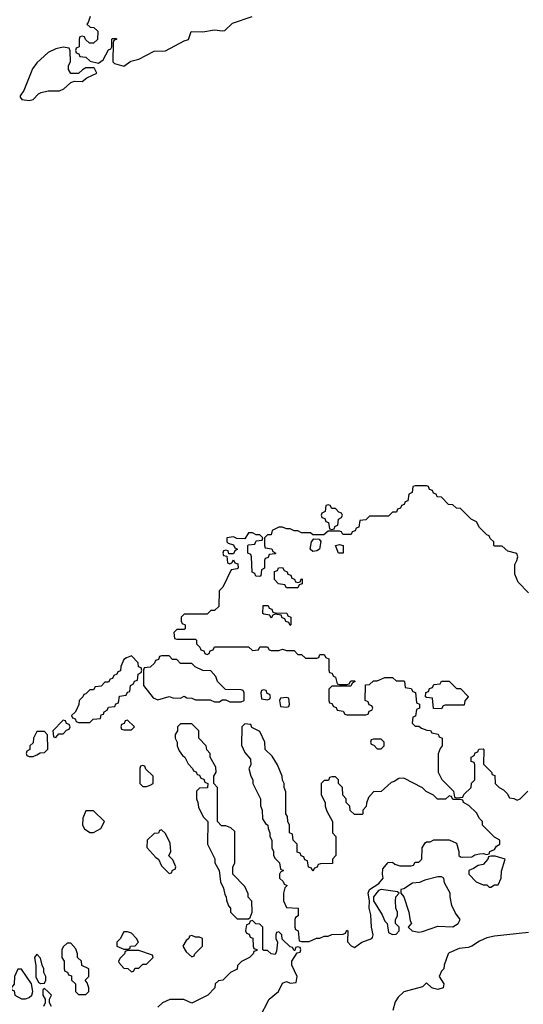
# Model space of a CAD drawing. Header units: inches. Extents: x 2789275 to 2951659, y 860290 to 1033804.
# Tile 56 of 256: x 2811200 to 2813862, y 1016942 to 1022153. Entities that reach past the tile are written whole.
import ezdxf

# ---------------------------------------------------------------- set-up
doc = ezdxf.new("R2010")
doc.units = ezdxf.units.IN
doc.header["$MEASUREMENT"] = 0
doc.layers.add('C8011', color=7, linetype='Continuous')
doc.layers.add('C8012', color=7, linetype='Continuous')

msp = doc.modelspace()

# ---------------------------------------------------------------- linework, layer by layer
at = {"layer": 'C8011', "color": 2, "elevation": 18}
for points in [[(2813890, 1019119), (2813836, 1019176), (2813818, 1019218), (2813818, 1019270), (2813829, 1019290), (2813833.2, 1019310), (2813828.4, 1019328.4), (2813780.4, 1019340.4), (2813750, 1019366), (2813710, 1019366), (2813706, 1019370), (2813706, 1019390), (2813687.3, 1019407.3), (2813682, 1019422), (2813670, 1019426), (2813630, 1019466), (2813614.6, 1019494.6), (2813586, 1019510), (2813530, 1019566), (2813508.4, 1019568.4), (2813490, 1019586), (2813467.3, 1019587.3), (2813430, 1019626), (2813407.3, 1019627.3), (2813402, 1019642), (2813387.3, 1019647.3), (2813382, 1019662), (2813367.3, 1019667.3), (2813362, 1019682), (2813350, 1019686), (2813290, 1019686), (2813278, 1019682), (2813274, 1019650), (2813258, 1019642), (2813252.7, 1019607.3), (2813238, 1019602), (2813232.7, 1019587.3), (2813218, 1019582), (2813212.7, 1019567.3), (2813198, 1019562), (2813192.7, 1019547.3), (2813170, 1019546), (2813150, 1019526), (2813050, 1019526), (2813030, 1019506), (2812998, 1019502), (2812992.7, 1019467.3), (2812978, 1019462), (2812972.7, 1019447.3), (2812958, 1019442), (2812951.6, 1019428.4), (2812908.4, 1019428.4), (2812902, 1019442), (2812890, 1019446), (2812830, 1019446), (2812807.3, 1019427.3), (2812750, 1019426), (2812736.4, 1019436.4), (2812690, 1019438), (2812670, 1019448), (2812650, 1019448), (2812630, 1019458), (2812610, 1019458), (2812590, 1019468), (2812570, 1019468), (2812534, 1019450), (2812530, 1019426), (2812510, 1019426), (2812494, 1019410), (2812494, 1019370), (2812498, 1019358), (2812532.7, 1019352.7), (2812538, 1019338), (2812554, 1019330), (2812550, 1019326), (2812518, 1019322), (2812512.7, 1019307.3), (2812498, 1019302), (2812494, 1019290), (2812494, 1019250), (2812478, 1019242), (2812474, 1019210), (2812470, 1019206), (2812447.3, 1019207.3), (2812442, 1019222), (2812428.4, 1019228.4), (2812426, 1019310), (2812422, 1019322), (2812406, 1019330), (2812406, 1019370), (2812410, 1019374), (2812442, 1019378), (2812450, 1019394), (2812482, 1019398), (2812486, 1019410), (2812470, 1019426), (2812450, 1019426), (2812430, 1019438), (2812410, 1019438), (2812390, 1019406), (2812348, 1019408), (2812330, 1019415.3), (2812294, 1019410), (2812294, 1019390), (2812302, 1019382), (2812330, 1019374), (2812338, 1019358), (2812352, 1019350), (2812338, 1019342), (2812330, 1019326), (2812306, 1019326), (2812302, 1019342), (2812290, 1019346), (2812278, 1019342), (2812274, 1019330), (2812278, 1019318), (2812294, 1019314), (2812298, 1019278), (2812310, 1019274), (2812322, 1019278), (2812330, 1019294), (2812338, 1019278), (2812352.7, 1019272.7), (2812354, 1019250), (2812350, 1019246), (2812318, 1019242), (2812274, 1019150), (2812254, 1019130), (2812252.7, 1019047.3), (2812230, 1019026), (2812210, 1019026), (2812190, 1019006), (2812070, 1019006), (2812054, 1018990), (2812054, 1018970), (2812058, 1018958), (2812074, 1018950), (2812074, 1018930), (2812070, 1018926), (2812030, 1018926), (2812014, 1018910), (2812018, 1018878), (2812030, 1018874), (2812130, 1018874), (2812134, 1018870), (2812134, 1018850), (2812152.7, 1018832.7), (2812158, 1018818), (2812172.7, 1018812.7), (2812178, 1018798), (2812190, 1018794), (2812202, 1018798), (2812207.3, 1018812.7), (2812222, 1018818), (2812230, 1018834), (2812410, 1018834), (2812430, 1018814), (2812462, 1018818), (2812470, 1018834), (2812510, 1018834), (2812518, 1018818), (2812530, 1018814), (2812570, 1018814), (2812590, 1018822), (2812610, 1018814), (2812650, 1018814), (2812670, 1018794), (2812690, 1018794), (2812710, 1018774), (2812770, 1018774), (2812782, 1018778), (2812787.3, 1018792.7), (2812810, 1018794), (2812818, 1018778), (2812834, 1018770), (2812834, 1018710), (2812838, 1018698), (2812850, 1018694), (2812858, 1018678), (2812870, 1018674), (2812878, 1018638), (2812890, 1018634), (2812930, 1018634), (2812942, 1018638), (2812950, 1018654), (2812970, 1018654), (2812974, 1018650), (2812958, 1018642), (2812950, 1018626), (2812850, 1018626), (2812834, 1018610), (2812834, 1018550), (2812838, 1018538), (2812850, 1018534), (2812858, 1018518), (2812872.7, 1018512.7), (2812878, 1018498), (2812910, 1018494), (2812918, 1018478), (2812930, 1018474), (2813030, 1018474), (2813042, 1018478), (2813047.3, 1018492.7), (2813062, 1018498), (2813066, 1018510), (2813062, 1018522), (2813047.3, 1018527.3), (2813042, 1018542), (2813026, 1018550), (2813027.3, 1018632.7), (2813050, 1018634), (2813070, 1018654), (2813090, 1018654), (2813130, 1018672), (2813170, 1018672), (2813190, 1018654), (2813230, 1018654), (2813234, 1018650), (2813238, 1018618), (2813270, 1018614), (2813278, 1018598), (2813292.7, 1018592.7), (2813298, 1018538), (2813314, 1018530), (2813314, 1018510), (2813298, 1018502), (2813292.7, 1018467.3), (2813278, 1018462), (2813274, 1018430), (2813290, 1018414), (2813310, 1018414), (2813323.6, 1018403.6), (2813352.7, 1018392.7), (2813371.6, 1018391.6), (2813378, 1018378), (2813412, 1018372), (2813418, 1018358), (2813434, 1018350), (2813434, 1018310), (2813423.6, 1018296.4), (2813412.7, 1018267.3), (2813412, 1018170), (2813431.6, 1018131.6), (2813494, 1018070), (2813498, 1018038), (2813510, 1018034), (2813542, 1018038), (2813547.3, 1018052.7), (2813586, 1018090), (2813588.4, 1018111.6), (2813606, 1018130), (2813606, 1018210), (2813602, 1018222), (2813587.3, 1018227.3), (2813586, 1018250), (2813602, 1018258), (2813607.3, 1018272.7), (2813622, 1018278), (2813627.3, 1018292.7), (2813650, 1018294), (2813654, 1018290), (2813652.7, 1018212.7), (2813694, 1018170), (2813698, 1018158), (2813712.7, 1018152.7), (2813714, 1018110), (2813734, 1018090), (2813756.9, 1018076.9), (2813776.9, 1018056.9), (2813790, 1018034), (2813811.6, 1018031.6), (2813830, 1018022), (2813846, 1018030), (2813886, 1018070)], [(2812468, 1016870), (2812518, 1016970), (2812568, 1017010), (2812590, 1017054), (2812610, 1017062), (2812630, 1017054), (2812662, 1017058), (2812666, 1017090), (2812638, 1017150), (2812638, 1017170), (2812666, 1017214), (2812682, 1017218), (2812686, 1017230), (2812682, 1017242), (2812670, 1017246), (2812658, 1017242), (2812654, 1017226), (2812650, 1017226), (2812642, 1017242), (2812630, 1017246), (2812587.3, 1017287.3), (2812586, 1017310), (2812570, 1017326), (2812558, 1017322), (2812554, 1017310), (2812554, 1017290), (2812562, 1017270), (2812556.9, 1017223.1), (2812550, 1017206), (2812528.4, 1017208.4), (2812510, 1017226), (2812490, 1017226), (2812486, 1017230), (2812486, 1017350), (2812470, 1017366), (2812447.3, 1017367.3), (2812430, 1017386), (2812418, 1017382), (2812412.7, 1017367.3), (2812398, 1017362), (2812394, 1017330), (2812398, 1017318), (2812412.7, 1017312.7), (2812418, 1017298), (2812432.7, 1017292.7), (2812434, 1017250), (2812438, 1017238), (2812452.7, 1017232.7), (2812452.7, 1017227.3), (2812438, 1017222), (2812434, 1017210), (2812414, 1017190), (2812371.6, 1017168.4), (2812352, 1017148), (2812350, 1017128), (2812314, 1017110), (2812274, 1017070), (2812250, 1017066), (2812234, 1017050), (2812232, 1017030), (2812194, 1016990), (2812110, 1016948), (2812067.3, 1016967.3), (2811992.7, 1016967.3), (2811954, 1016950), (2811930, 1016926)], [(2813890, 1017321.2), (2813710, 1017302.7), (2813670, 1017293.2), (2813630, 1017276), (2813590, 1017249.2), (2813570, 1017242.7), (2813522.5, 1017237.5), (2813470, 1017215.3), (2813464.7, 1017210), (2813444.7, 1017150), (2813442, 1017130), (2813430, 1017118), (2813418, 1017090), (2813442, 1017050), (2813438, 1017030), (2813410, 1017021.2), (2813390, 1017025.2), (2813378, 1017030), (2813350, 1017055.3), (2813330, 1017035.3), (2813231.1, 1017008.9), (2813200.7, 1016979.3), (2813184.9, 1016955.1), (2813173.4, 1016910)], [(2811368, 1016930), (2811358, 1016950), (2811358, 1016970), (2811368, 1016990), (2811350, 1017008), (2811330, 1017026), (2811322, 1017018), (2811322, 1016990), (2811334, 1016970), (2811334, 1016950), (2811326, 1016930)]]:
    msp.add_lwpolyline(points, dxfattribs=at)
for points in [[(2812830, 1019586), (2812818, 1019582), (2812814, 1019550), (2812798, 1019542), (2812794, 1019530), (2812798, 1019518), (2812812.7, 1019512.7), (2812818, 1019498), (2812832.7, 1019492.7), (2812838, 1019458), (2812850, 1019454), (2812862, 1019458), (2812867.3, 1019472.7), (2812882, 1019478), (2812886, 1019510), (2812902, 1019518), (2812906, 1019530), (2812902, 1019542), (2812887.3, 1019547.3), (2812870, 1019566), (2812850, 1019566), (2812842, 1019582)], [(2812750, 1019339), (2812735.3, 1019350), (2812742, 1019390), (2812755.3, 1019404.7), (2812783.6, 1019403.6), (2812791.3, 1019391.3), (2812784.7, 1019350), (2812770, 1019341.2)], [(2812910, 1019329), (2812886, 1019330), (2812869.1, 1019370.9), (2812890, 1019376), (2812910.8, 1019370.8)], [(2812670, 1019174), (2812682, 1019178), (2812687.3, 1019192.7), (2812694, 1019194), (2812692.7, 1019167.3), (2812678, 1019162), (2812670, 1019146), (2812610, 1019146), (2812602, 1019162), (2812567.3, 1019167.3), (2812546, 1019190), (2812547.3, 1019232.7), (2812562, 1019238), (2812567.3, 1019252.7), (2812590, 1019254), (2812598, 1019238), (2812614, 1019230), (2812618, 1019218), (2812632.7, 1019212.7), (2812638, 1019198), (2812652.7, 1019192.7), (2812658, 1019178)], [(2812630, 1018946), (2812622, 1018962), (2812607.3, 1018967.3), (2812602, 1018982), (2812587.3, 1018987.3), (2812582, 1019002), (2812550, 1019006), (2812538, 1019002), (2812530, 1018986), (2812522, 1019002), (2812490, 1019006), (2812486, 1019010), (2812487.3, 1019052.7), (2812512.7, 1019052.7), (2812518, 1019038), (2812532.7, 1019032.7), (2812538, 1019018), (2812550, 1019014), (2812612.7, 1019012.7), (2812618, 1018998), (2812634, 1018990), (2812634, 1018950)], [(2811790, 1018786), (2811763.6, 1018776.4), (2811750, 1018766), (2811734, 1018730), (2811732.7, 1018707.3), (2811718, 1018702), (2811714, 1018690), (2811698, 1018682), (2811690, 1018666), (2811678, 1018662), (2811670, 1018646), (2811650, 1018646), (2811630, 1018626), (2811598, 1018622), (2811590, 1018606), (2811570, 1018606), (2811550, 1018586), (2811538, 1018582), (2811534, 1018570), (2811514, 1018550), (2811511.6, 1018528.4), (2811499.6, 1018500.4), (2811492.7, 1018487.3), (2811474, 1018470), (2811478, 1018458), (2811492.7, 1018452.7), (2811498, 1018438), (2811510, 1018434), (2811570, 1018434), (2811588.9, 1018451.1), (2811626, 1018454), (2811630, 1018474), (2811642, 1018478), (2811646, 1018490), (2811662, 1018498), (2811670, 1018514), (2811702, 1018518), (2811707.3, 1018532.7), (2811722, 1018538), (2811727.3, 1018572.7), (2811762, 1018578), (2811770, 1018594), (2811782, 1018598), (2811786, 1018630), (2811802, 1018638), (2811807.3, 1018652.7), (2811822, 1018658), (2811826, 1018690), (2811842, 1018698), (2811846, 1018710), (2811842, 1018722), (2811827.3, 1018727.3), (2811826, 1018750)], [(2811990, 1018786), (2811950, 1018786), (2811938, 1018782), (2811932.7, 1018767.3), (2811918, 1018762), (2811912.7, 1018747.3), (2811890, 1018726), (2811858, 1018722), (2811854, 1018710), (2811854, 1018630), (2811904.7, 1018564.7), (2811930, 1018554), (2811990, 1018571.3), (2812010, 1018564.7), (2812050, 1018562), (2812070, 1018572), (2812083.6, 1018563.6), (2812110, 1018562), (2812130, 1018554), (2812207.3, 1018552.7), (2812230, 1018542), (2812256.4, 1018543.6), (2812270, 1018554), (2812290, 1018554), (2812310, 1018542), (2812370, 1018542), (2812386, 1018550), (2812386, 1018590), (2812382, 1018602), (2812370, 1018606), (2812287.3, 1018607.3), (2812246, 1018650), (2812236.4, 1018676.4), (2812210, 1018706), (2812168.4, 1018708.4), (2812127.3, 1018727.3), (2812110, 1018746), (2812050, 1018746), (2812030, 1018766), (2812007.3, 1018767.3)], [(2813510, 1018614), (2813530, 1018614), (2813571.6, 1018571.6), (2813571.6, 1018568.4), (2813552.7, 1018547.3), (2813550, 1018526), (2813450, 1018526), (2813438, 1018522), (2813430, 1018506), (2813387.3, 1018507.3), (2813382, 1018562), (2813350, 1018566), (2813346, 1018570), (2813347.3, 1018592.7), (2813362, 1018598), (2813367.3, 1018612.7), (2813382, 1018618), (2813390, 1018634), (2813422, 1018638), (2813430, 1018652), (2813470, 1018652)], [(2812490, 1018606), (2812478, 1018602), (2812474, 1018590), (2812478, 1018558), (2812510, 1018554), (2812522, 1018558), (2812526, 1018570), (2812522, 1018582), (2812507.3, 1018587.3), (2812502, 1018602)], [(2812610, 1018566), (2812578, 1018562), (2812574, 1018550), (2812578, 1018518), (2812610, 1018514), (2812622, 1018518), (2812626, 1018530), (2812622, 1018562)], [(2811430, 1018446), (2811374, 1018390), (2811378, 1018358), (2811390, 1018354), (2811407.3, 1018372.7), (2811430, 1018374), (2811447.3, 1018392.7), (2811462, 1018398), (2811466, 1018410), (2811462, 1018422), (2811447.3, 1018427.3), (2811442, 1018442)], [(2811770, 1018446), (2811758, 1018442), (2811752.7, 1018427.3), (2811738, 1018422), (2811734, 1018410), (2811738, 1018398), (2811750, 1018394), (2811790, 1018394), (2811806, 1018410)], [(2812110, 1018426), (2812050, 1018426), (2812034, 1018410), (2812034, 1018390), (2812022, 1018370), (2812022, 1018350), (2812032, 1018330), (2812032, 1018310), (2812043.6, 1018283.6), (2812059.6, 1018259.6), (2812072, 1018250), (2812090, 1018214), (2812114, 1018190), (2812118, 1018178), (2812132.7, 1018172.7), (2812138, 1018158), (2812150, 1018154), (2812158, 1018138), (2812172.7, 1018132.7), (2812178, 1018118), (2812194, 1018110), (2812192.7, 1018087.3), (2812150, 1018086), (2812134, 1018070), (2812134, 1018030), (2812142, 1018010), (2812144.7, 1017984.7), (2812170, 1017934), (2812194, 1017910), (2812192, 1017790), (2812231.6, 1017711.6), (2812232, 1017690), (2812254, 1017650), (2812262, 1017590), (2812276.9, 1017556.9), (2812283.6, 1017523.6), (2812292, 1017510), (2812292.7, 1017492.7), (2812303.6, 1017463.6), (2812314, 1017450), (2812314, 1017430), (2812350, 1017394), (2812410, 1017394), (2812418, 1017402), (2812428, 1017430), (2812427.3, 1017487.3), (2812408.4, 1017508.4), (2812407.3, 1017527.3), (2812390, 1017566), (2812326, 1017630), (2812327.3, 1017667.3), (2812338, 1017690), (2812336.4, 1017856.4), (2812316.4, 1017876.4), (2812290, 1017886), (2812267.3, 1017887.3), (2812246, 1017910), (2812246, 1018090), (2812226, 1018110), (2812226, 1018150), (2812238, 1018170), (2812236.4, 1018196.4), (2812206, 1018250), (2812206, 1018270), (2812188.4, 1018288.4), (2812186, 1018310), (2812146, 1018350), (2812146, 1018390)], [(2812390, 1018426), (2812374, 1018410), (2812372.7, 1018312.7), (2812390, 1018274), (2812419.6, 1018239.6), (2812422, 1018210), (2812412, 1018190), (2812422, 1018150), (2812432, 1018130), (2812432, 1018110), (2812472, 1018030), (2812472.7, 1017992.7), (2812482, 1017970), (2812483.6, 1017923.6), (2812499.6, 1017899.6), (2812512, 1017890), (2812512.7, 1017872.7), (2812522, 1017850), (2812522, 1017830), (2812532, 1017810), (2812532, 1017770), (2812542, 1017750), (2812542, 1017730), (2812550, 1017714), (2812574, 1017690), (2812578, 1017658), (2812594, 1017650), (2812578, 1017642), (2812574, 1017630), (2812574, 1017610), (2812592.7, 1017592.7), (2812598, 1017578), (2812614, 1017570), (2812602, 1017558), (2812594, 1017530), (2812594, 1017490), (2812610, 1017454), (2812671.6, 1017451.6), (2812672, 1017410), (2812658, 1017402), (2812654, 1017390), (2812654, 1017350), (2812658, 1017338), (2812671.6, 1017331.6), (2812678, 1017278), (2812690, 1017274), (2812730, 1017274), (2812768.4, 1017291.6), (2812787.3, 1017292.7), (2812810, 1017302), (2812830, 1017302), (2812850, 1017312), (2812910, 1017314), (2812922, 1017318), (2812930, 1017334), (2812934, 1017330), (2812932.7, 1017272.7), (2812951.6, 1017251.6), (2812970, 1017242), (2813009.4, 1017270.6), (2813062, 1017290), (2813064.7, 1017295.3), (2813069, 1017310), (2813059.3, 1017350), (2813055.5, 1017415.5), (2813047, 1017450), (2813049.4, 1017489.4), (2813042.7, 1017530), (2813049.6, 1017550.4), (2813098.6, 1017581.4), (2813122, 1017610), (2813118, 1017630), (2813120.4, 1017659.6), (2813147.3, 1017692.7), (2813170, 1017694), (2813183.6, 1017683.6), (2813210, 1017674), (2813270, 1017674), (2813282, 1017678), (2813290, 1017694), (2813310, 1017694), (2813326, 1017710), (2813328, 1017770), (2813343.1, 1017796.9), (2813350, 1017802), (2813370, 1017802), (2813390, 1017812), (2813470, 1017812), (2813510, 1017794), (2813522, 1017750), (2813522, 1017730), (2813530, 1017722), (2813541, 1017721), (2813590, 1017722.8), (2813606.3, 1017733.7), (2813630, 1017738.8), (2813650, 1017741), (2813670, 1017734), (2813682, 1017738), (2813686, 1017750), (2813710, 1017762), (2813721.2, 1017778.8), (2813738, 1017790), (2813738, 1017810), (2813710, 1017826), (2813646, 1017890), (2813646, 1017910), (2813630, 1017926), (2813614.6, 1017954.6), (2813574.6, 1017994.6), (2813546, 1018010), (2813542, 1018022), (2813530, 1018026), (2813490, 1018026), (2813482, 1018042), (2813470, 1018046), (2813451.6, 1018028.4), (2813408.4, 1018028.4), (2813388.4, 1018048.4), (2813349.1, 1018069.1), (2813330, 1018088), (2813230, 1018138), (2813203.6, 1018136.4), (2813179.6, 1018120.4), (2813163.6, 1018116.4), (2813110, 1018068), (2813070, 1018066), (2813043.6, 1018036.4), (2813032.7, 1018007.3), (2813031.6, 1017988.4), (2813014, 1017970), (2813014, 1017950), (2813010, 1017946), (2812970, 1017946), (2812947.3, 1017967.3), (2812946, 1017990), (2812926, 1018010), (2812926, 1018030), (2812908.4, 1018048.4), (2812906, 1018090), (2812886, 1018110), (2812886, 1018130), (2812870, 1018146), (2812850, 1018146), (2812838, 1018142), (2812832.7, 1018127.3), (2812810, 1018126), (2812794, 1018110), (2812794, 1018050), (2812814, 1018010), (2812814, 1017990), (2812823.6, 1017963.6), (2812854, 1017910), (2812854, 1017850), (2812872, 1017830), (2812872, 1017730), (2812854, 1017710), (2812852.7, 1017687.3), (2812790, 1017686), (2812778, 1017682), (2812772.7, 1017667.3), (2812758, 1017662), (2812750, 1017646), (2812742, 1017662), (2812727.3, 1017667.3), (2812722, 1017702), (2812707.3, 1017707.3), (2812702, 1017722), (2812687.3, 1017727.3), (2812682, 1017742), (2812667.3, 1017747.3), (2812666, 1017790), (2812646, 1017810), (2812642, 1017842), (2812626, 1017850), (2812626, 1017890), (2812618, 1017910), (2812616.4, 1017936.4), (2812606, 1017950), (2812607.3, 1018067.3), (2812598, 1018090), (2812598, 1018110), (2812588.9, 1018128.9), (2812588, 1018150), (2812562, 1018210), (2812534.6, 1018254.6), (2812498, 1018290), (2812495.3, 1018330), (2812470, 1018386), (2812427.3, 1018407.3), (2812422, 1018422)], [(2811330, 1018386), (2811290, 1018386), (2811272, 1018350), (2811270, 1018326), (2811254, 1018310), (2811254, 1018290), (2811238, 1018282), (2811234, 1018270), (2811238, 1018258), (2811250, 1018254), (2811270, 1018254), (2811290, 1018262), (2811308, 1018272), (2811330, 1018274), (2811348, 1018292), (2811347.3, 1018367.3)], [(2813110, 1018346), (2813070, 1018346), (2813058, 1018342), (2813054, 1018330), (2813058, 1018318), (2813072.7, 1018312.7), (2813090, 1018294), (2813110, 1018294), (2813126, 1018310), (2813126, 1018330)], [(2811850, 1018206), (2811838, 1018202), (2811834, 1018190), (2811834, 1018110), (2811850, 1018094), (2811870, 1018094), (2811890, 1018102), (2811906, 1018110), (2811906, 1018150), (2811867.3, 1018187.3), (2811862, 1018202)], [(2811590, 1017966), (2811550, 1017966), (2811532.7, 1017927.3), (2811532, 1017890), (2811542, 1017870), (2811570, 1017852), (2811590, 1017852), (2811610, 1017862), (2811628.4, 1017871.6), (2811648, 1017910)], [(2811950, 1017866), (2811938, 1017862), (2811932.7, 1017847.3), (2811910, 1017846), (2811874, 1017810), (2811872.7, 1017772.7), (2811919.6, 1017719.6), (2811934, 1017710), (2811950, 1017674), (2811990, 1017634), (2812002, 1017638), (2812007.3, 1017652.7), (2812022, 1017658), (2812026, 1017670), (2812010, 1017706), (2811988, 1017728), (2811998, 1017750), (2811994.6, 1017794.6), (2811970, 1017846)], [(2813714, 1017726), (2813690, 1017726), (2813678, 1017722), (2813674, 1017710), (2813650, 1017682), (2813623.5, 1017676.5), (2813599.8, 1017660.2), (2813574, 1017650), (2813574, 1017630), (2813614, 1017590), (2813650, 1017574), (2813670, 1017574), (2813682, 1017562), (2813690, 1017562), (2813710, 1017574), (2813730, 1017574), (2813746, 1017610), (2813747.3, 1017647.3), (2813766, 1017710)], [(2813430, 1017617.2), (2813410, 1017617.2), (2813341.4, 1017598.6), (2813313.4, 1017586.6), (2813277.3, 1017582.7), (2813230, 1017554), (2813214, 1017550), (2813214, 1017530), (2813231.1, 1017511.1), (2813258, 1017430), (2813263.6, 1017383.6), (2813271.1, 1017371.1), (2813254, 1017350), (2813274, 1017330), (2813310, 1017324), (2813330, 1017327.3), (2813410, 1017354.8), (2813490, 1017351.3), (2813518, 1017370), (2813528, 1017390), (2813504.7, 1017424.7), (2813485.2, 1017465.2), (2813475.3, 1017510), (2813475.3, 1017530), (2813445.6, 1017585.6), (2813442, 1017610)], [(2813110, 1017549), (2813096, 1017544), (2813070.8, 1017510), (2813071, 1017490), (2813115.9, 1017415.9), (2813130, 1017382), (2813142, 1017370), (2813150, 1017322), (2813170, 1017312), (2813190, 1017314), (2813206, 1017330), (2813206, 1017350), (2813186, 1017370), (2813186, 1017390), (2813198, 1017410), (2813198, 1017430), (2813188, 1017450), (2813186, 1017490), (2813188.4, 1017511.6), (2813206, 1017530), (2813196.4, 1017536.4)], [(2811770, 1017326), (2811750, 1017326), (2811731.6, 1017288.4), (2811714, 1017270), (2811714, 1017250), (2811750, 1017234), (2811770, 1017234), (2811782, 1017238), (2811786, 1017250), (2811810, 1017252), (2811828, 1017270), (2811818, 1017290), (2811790, 1017318)], [(2812110, 1017306), (2812098, 1017302), (2812094, 1017290), (2812079.6, 1017280.4), (2812062, 1017250), (2812079.6, 1017219.6), (2812110, 1017194), (2812122, 1017198), (2812126, 1017210), (2812166, 1017250), (2812166, 1017290), (2812150, 1017298), (2812130, 1017298)], [(2811470, 1017266), (2811450, 1017266), (2811430, 1017246), (2811422, 1017230), (2811422, 1017190), (2811434, 1017170), (2811434, 1017130), (2811438, 1017118), (2811452.7, 1017112.7), (2811458, 1017098), (2811472.7, 1017092.7), (2811474, 1017070), (2811494, 1017050), (2811494, 1017010), (2811510, 1016994), (2811550, 1016994), (2811566, 1017010), (2811566, 1017030), (2811556.4, 1017056.4), (2811546, 1017070), (2811566, 1017090), (2811566, 1017130), (2811527.3, 1017147.3), (2811526, 1017170), (2811506, 1017190), (2811506, 1017210), (2811496.4, 1017236.4)], [(2811830, 1017226), (2811770, 1017226), (2811758, 1017222), (2811754, 1017210), (2811730, 1017186), (2811722, 1017170), (2811723.6, 1017163.6), (2811750, 1017134), (2811771.6, 1017131.6), (2811790, 1017114), (2811802, 1017118), (2811810, 1017134), (2811830, 1017134), (2811850, 1017154), (2811870, 1017154), (2811906, 1017190), (2811902, 1017202)], [(2811290, 1017208), (2811278, 1017190), (2811285.4, 1017145.4), (2811285.4, 1017085.4), (2811299.6, 1017059.6), (2811310, 1017052), (2811330, 1017054), (2811338, 1017070), (2811338, 1017090), (2811328, 1017110), (2811328, 1017130), (2811318, 1017150), (2811310, 1017186)], [(2811210, 1017128), (2811190, 1017128), (2811171.3, 1017090), (2811170.9, 1017049.1), (2811154, 1017030), (2811158, 1017018), (2811170, 1017014), (2811174, 1016990), (2811210, 1016971.3), (2811230, 1016971), (2811250, 1016978.8), (2811264, 1016990), (2811269, 1017010), (2811262, 1017050)]]:
    msp.add_lwpolyline(points, close=True, dxfattribs=at)
at = {"layer": 'C8012', "color": 2, "elevation": 18}
msp.add_lwpolyline([(2811572, 1022170), (2811562, 1022138), (2811554, 1022130), (2811572.7, 1022112.7), (2811591.6, 1022111.6), (2811612, 1022092), (2811611.6, 1022048.4), (2811590, 1022028), (2811568, 1022028), (2811547.3, 1022047.3), (2811542, 1022062), (2811530, 1022066), (2811518, 1022062), (2811514, 1022050), (2811514, 1022010), (2811498, 1022002), (2811494, 1021990), (2811498, 1021978), (2811512.7, 1021972.7), (2811518, 1021958), (2811550, 1021954), (2811572.7, 1021932.7), (2811616.4, 1021923.6), (2811640.4, 1021939.6), (2811670, 1021994), (2811682, 1021998), (2811686, 1022010), (2811686, 1022050), (2811690, 1022054), (2811710, 1022054), (2811714, 1022050), (2811698, 1022042), (2811694, 1022030), (2811692, 1021930), (2811701, 1021921), (2811750, 1021907.7), (2811786.8, 1021933.2), (2811830, 1021943.8), (2811910, 1021986.4), (2811970, 1021988), (2812070, 1022040.7), (2812092.1, 1022047.9), (2812106, 1022090), (2812168, 1022088), (2812230, 1022098.9), (2812270, 1022093.4), (2812283.5, 1022096.5), (2812325.1, 1022134.9), (2812429.2, 1022170)], dxfattribs=at)
msp.add_lwpolyline([(2811430, 1022008), (2811390, 1021999), (2811350, 1021979), (2811290, 1021924), (2811267.9, 1021892.1), (2811222, 1021778), (2811202, 1021750), (2811202, 1021742), (2811211.3, 1021731.3), (2811250, 1021724.9), (2811270, 1021730.8), (2811299.7, 1021760.3), (2811313, 1021767), (2811350, 1021776.5), (2811410, 1021775.6), (2811432.3, 1021787.8), (2811470, 1021821), (2811490, 1021826.8), (2811530, 1021824.9), (2811554.5, 1021845.5), (2811608, 1021870), (2811595.3, 1021895.3), (2811590, 1021898), (2811550, 1021898), (2811531.6, 1021888.4), (2811510, 1021868), (2811470, 1021868), (2811458, 1021890), (2811458, 1021910), (2811468, 1021930), (2811467.3, 1021987.3), (2811462, 1022002)], close=True, dxfattribs=at)

doc.saveas('drawing.dxf')
